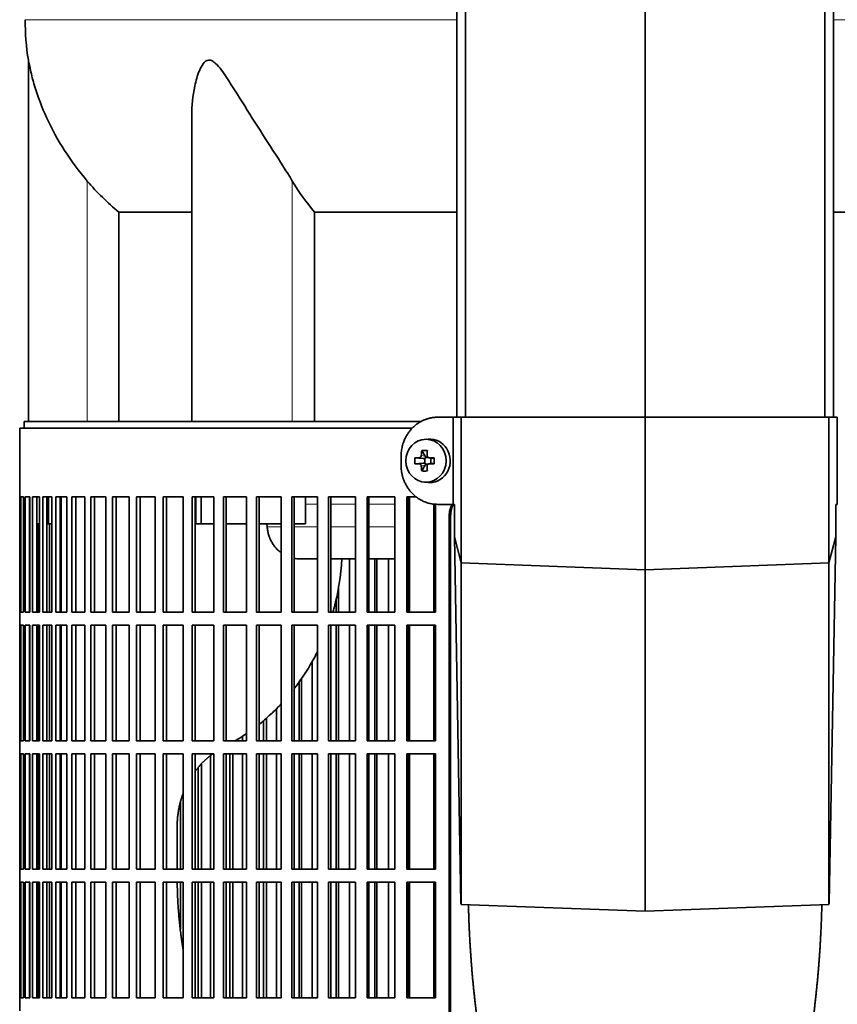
# Model space of a CAD drawing. Header units: millimetres. Extents: x 492 to 1367, y -1762 to 1549.
# Tile 16 of 29: x 499 to 687, y -101 to 125. Entities that reach past the tile are written whole.
import ezdxf

# ---------------------------------------------------------------- set-up
doc = ezdxf.new("R2010")
doc.units = ezdxf.units.MM
for name, color, linetype in [('M5X8_UNI7687', 7, 'Continuous'), ('MID_454-3', 7, 'Continuous'), ('VSI344-454_FILTR', 7, 'Continuous'), ('VSI344-454_SUPPO', 7, 'Continuous'), ('VSI344-454_TERMI', 7, 'Continuous'), ('VSI454_DIFFUSORE', 7, 'Continuous')]:
    doc.layers.add(name, color=color, linetype=linetype)

# ---------------------------------------------------------------- blocks, each defined once
blk = doc.blocks.new('SE')
at = {"layer": 'M5X8_UNI7687', "color": 7, "linetype": 'Continuous', "lineweight": 35}
for p, q in [((592.7, 28.75), (591.85, 28.68)), ((591.21, 26.1), (591.98, 24.8)), ((589.67, 24.46), (591.51, 24.3)), ((589.67, 23.07), (591.51, 23.23)), ((591.21, 21.43), (591.98, 22.73)), ((591.91, 23.2), (591.91, 24.33)), ((592.08, 24.52), (592.7, 24.52)), ((592.74, 23.02), (592.08, 23.02)), ((592.78, 24.5), (593.37, 24.3)), ((593.37, 23.23), (592.78, 23.03)), ((593.32, 24.32), (593.32, 23.21)), ((594.06, 24.46), (593.45, 24.3)), ((594.06, 23.07), (593.45, 23.23)), ((591.85, 18.85), (592.7, 18.78))]:
    blk.add_line(p, q, dxfattribs=at)
at = {"layer": 'M5X8_UNI7687', "color": 4, "linetype": 'Continuous', "lineweight": 9}
for p, q in [((591.13, 24.98), (591.98, 24.8)), ((591.51, 24.3), (590.66, 24.48)), ((590.66, 23.06), (591.51, 23.23)), ((591.98, 22.73), (591.13, 22.56)), ((592.93, 24.48), (593.45, 24.3)), ((593.45, 23.23), (592.93, 23.06))]:
    blk.add_line(p, q, dxfattribs=at)
at = {"layer": 'M5X8_UNI7687', "color": 7, "linetype": 'Continuous', "lineweight": 35}
for centre, radius, start, end in [((600.84, 23.77), 11.19, 176.4519, 183.5481), ((560.11, 23.77), 33.96, 358.8317, 1.1683)]:
    blk.add_arc(centre, radius, start, end, dxfattribs=at)
blk.add_ellipse((592.21, 23.77), major_axis=(0, -4.93), ratio=0.939693, dxfattribs=at)
for centre, major_axis, ratio, start_param, end_param in [((593.06, 23.77), (0, -5), 0.939693, 0, 3.218028), ((595.32, 23.77), (0, 10), 0.422618, 1.335108, 1.449667), ((594.43, 20.7), (-8.99, 2.22), 0.549436, -1.223909, -1.074217), ((595.03, 23.77), (0, 10), 0.258819, 1.335108, 1.449667), ((595.18, 23.61), (-9.99, 0.3), 0.0819, -1.099374, -0.984815), ((595.18, 23.92), (-9.99, -0.3), 0.0819, 0.984815, 1.099374), ((591.51, 24.8), (0.805, -0.118), 0.613124, 4.809424, 5.327625), ((591.51, 22.73), (0.805, 0.118), 0.613124, 0.95556, 1.473761), ((591.68, 24.77), (0.03, -0.501), 0.939258, 0.461161, 0.987959), ((591.68, 22.77), (0.03, 0.501), 0.939258, 5.295226, 5.822024), ((591.51, 24.8), (0.521, -0.505), 0.511875, 0.559691, 1.077892), ((591.51, 22.73), (0.521, 0.505), 0.511875, 5.205293, 5.723494), ((595.18, 23.61), (-9.99, 0.3), 0.0819, -1.456192, -1.341632), ((595.18, 23.92), (-9.99, -0.3), 0.0819, 1.341632, 1.456192), ((593.45, 24.8), (0.052, 0.506), 0.51441, 3.025925, 3.331693), ((593.45, 22.73), (0.052, -0.506), 0.51441, 2.951492, 3.25726), ((595.32, 23.77), (0, -10), 0.422618, -1.449667, -1.335108), ((594.43, 26.83), (-8.99, -2.22), 0.549436, 1.074217, 1.223909), ((595.03, 23.77), (0, -10), 0.258819, -1.449667, -1.335108), ((593.06, 23.77), (0, -5), 0.939693, 6.20675, 6.283185)]:
    blk.add_ellipse(centre, major_axis=major_axis, ratio=ratio, start_param=start_param, end_param=end_param, dxfattribs=at)
for points in [[(590.66, 24.48), (590.68, 24.48), (590.71, 24.48), (590.75, 24.49), (590.79, 24.5), (590.83, 24.52), (590.87, 24.54), (590.91, 24.56), (590.95, 24.59), (590.98, 24.62), (591.01, 24.66), (591.04, 24.7), (591.07, 24.74), (591.09, 24.79), (591.1, 24.83), (591.11, 24.88), (591.12, 24.92), (591.13, 24.96), (591.13, 24.98)], [(592.46, 24.98), (592.46, 24.96), (592.46, 24.92), (592.47, 24.88), (592.48, 24.83), (592.49, 24.79), (592.51, 24.74), (592.53, 24.7), (592.56, 24.66), (592.59, 24.62), (592.63, 24.59), (592.67, 24.56), (592.71, 24.54), (592.75, 24.52), (592.79, 24.5), (592.83, 24.49), (592.88, 24.48), (592.91, 24.48), (592.93, 24.48)], [(591.13, 22.56), (591.13, 22.58), (591.12, 22.61), (591.11, 22.66), (591.1, 22.7), (591.09, 22.75), (591.07, 22.79), (591.04, 22.83), (591.01, 22.87), (590.98, 22.91), (590.95, 22.94), (590.91, 22.97), (590.87, 23), (590.83, 23.02), (590.79, 23.03), (590.75, 23.05), (590.71, 23.05), (590.68, 23.06), (590.66, 23.06)], [(592.93, 23.06), (592.91, 23.06), (592.88, 23.05), (592.83, 23.05), (592.79, 23.03), (592.75, 23.02), (592.71, 23), (592.67, 22.97), (592.63, 22.94), (592.59, 22.91), (592.56, 22.87), (592.53, 22.83), (592.51, 22.79), (592.49, 22.75), (592.48, 22.7), (592.47, 22.66), (592.46, 22.61), (592.46, 22.58), (592.46, 22.56)]]:
    blk.add_open_spline(points, degree=3, dxfattribs=at)
at = {"layer": 'MID_454-3', "color": 7, "linetype": 'Continuous', "lineweight": 35}
for p, q in [((599.28, 755.77), (599.28, 33.77)), ((601.24, 33.77), (601.24, 755.77)), ((642.48, 33.77), (642.48, 755.77)), ((683.72, 33.77), (683.72, 755.77)), ((685.69, 755.77), (685.69, 33.77))]:
    blk.add_line(p, q, dxfattribs=at)
at = {"layer": 'VSI344-454_FILTR', "color": 7, "linetype": 'Continuous', "lineweight": 35}
for p, q in [((589.03, 31.27), (498.98, 31.27)), ((498.98, 31.27), (498.98, 15.52)), ((498.98, 15.52), (499.11, 15.52)), ((498.99, -10.98), (498.99, 15.52)), ((499.11, -10.98), (499.11, 15.52)), ((499.27, 15.52), (499.88, 15.52)), ((499.27, -10.98), (499.27, 15.52)), ((499.88, -10.98), (499.88, 15.52)), ((500.24, 15.52), (501.34, 15.52)), ((500.24, -10.98), (500.24, 15.52)), ((501.23, -10.98), (501.23, 15.52)), ((501.34, -10.98), (501.34, 15.52)), ((501.91, 15.52), (503.49, 15.52)), ((501.91, -10.98), (501.91, 15.52)), ((502.89, -10.98), (502.89, 15.52)), ((503.49, -10.98), (503.49, 15.52)), ((504.27, 15.52), (506.32, 15.52)), ((504.27, -10.98), (504.27, 15.52)), ((505.22, -10.98), (505.22, 15.52)), ((506.32, -10.98), (506.32, 15.52)), ((507.29, 15.52), (509.82, 15.52)), ((507.29, -10.98), (507.29, 15.52)), ((508.23, -10.98), (508.23, 15.52)), ((509.82, -10.98), (509.82, 15.52)), ((510.98, 15.52), (513.95, 15.52)), ((510.98, -10.98), (510.98, 15.52)), ((511.89, -10.98), (511.89, 15.52)), ((513.95, -10.98), (513.95, 15.52)), ((515.31, 15.52), (518.72, 15.52)), ((515.31, -10.98), (515.31, 15.52)), ((516.18, -10.98), (516.18, 15.52)), ((518.72, -10.98), (518.72, 15.52)), ((520.25, 15.52), (524.09, 15.52)), ((520.25, -10.98), (520.25, 15.52)), ((521.09, -10.98), (521.09, 15.52)), ((524.09, -10.98), (524.09, 15.52)), ((525.8, 15.52), (530.03, 15.52)), ((525.8, -10.98), (525.8, 15.52)), ((526.6, -10.98), (526.6, 15.52)), ((530.03, -10.98), (530.03, 15.52)), ((531.91, 15.52), (536.52, 15.52)), ((531.91, -10.98), (531.91, 15.52)), ((532.66, -10.98), (532.66, 15.52)), ((536.52, -10.98), (536.52, 15.52)), ((538.56, 15.52), (543.53, 15.52)), ((538.56, -10.98), (538.56, 15.52)), ((539.26, -10.98), (539.26, 15.52)), ((543.53, -10.98), (543.53, 15.52)), ((545.71, 15.52), (551.02, 15.52)), ((545.71, -10.98), (545.71, 15.52)), ((546.37, -10.98), (546.37, 15.52)), ((551.02, -10.98), (551.02, 15.52)), ((553.34, 15.52), (558.96, 15.52)), ((553.34, -10.98), (553.34, 15.52)), ((553.94, -10.98), (553.94, 15.52)), ((558.96, -10.98), (558.96, 15.52)), ((561.4, 15.52), (567.3, 15.52)), ((561.4, -10.98), (561.4, 15.52)), ((561.95, -10.98), (561.95, 15.52)), ((567.3, -10.98), (567.3, 15.52)), ((569.86, 15.52), (576.01, 15.52)), ((569.86, -10.98), (569.86, 15.52)), ((570.34, -10.98), (570.34, 15.52)), ((576.01, -10.98), (576.01, 15.52)), ((578.67, 15.52), (585.04, 15.52)), ((578.67, -10.98), (578.67, 15.52)), ((579.09, -10.98), (579.09, 15.52)), ((585.04, -10.98), (585.04, 15.52)), ((587.79, 15.52), (589.92, 15.52)), ((587.79, -10.98), (587.79, 15.52)), ((588.15, -10.98), (588.15, 15.52)), ((594.36, -10.98), (594.36, 13.82)), ((503.32, -10.98), (503.32, 9.27)), ((505.79, -10.98), (505.79, 9.27)), ((597.54, -259.73), (597.54, 11.27)), ((597.86, -259.73), (597.86, 11.27)), ((574.68, -10.98), (574.68, 1.27)), ((580.49, -10.98), (580.49, 1.27)), ((580.94, -10.98), (580.94, 1.27)), ((583.58, -10.98), (583.58, 1.27)), ((572.13, -10.98), (572.13, -5.1)), ((571.61, -10.98), (571.61, -7.86)), ((498.98, -10.98), (499.11, -10.98)), ((498.98, -10.98), (498.98, -13.98)), ((499.27, -10.98), (499.88, -10.98)), ((500.24, -10.98), (501.34, -10.98)), ((501.91, -10.98), (503.49, -10.98)), ((504.27, -10.98), (506.32, -10.98)), ((507.29, -10.98), (509.82, -10.98)), ((510.98, -10.98), (513.95, -10.98)), ((515.31, -10.98), (518.72, -10.98)), ((520.25, -10.98), (524.09, -10.98)), ((525.8, -10.98), (530.03, -10.98)), ((531.91, -10.98), (536.52, -10.98)), ((538.56, -10.98), (543.53, -10.98)), ((545.71, -10.98), (551.02, -10.98)), ((553.34, -10.98), (558.96, -10.98)), ((561.4, -10.98), (567.3, -10.98)), ((569.86, -10.98), (576.01, -10.98)), ((578.67, -10.98), (585.04, -10.98)), ((587.79, -10.98), (594.36, -10.98)), ((498.98, -13.98), (499.11, -13.98)), ((498.99, -40.48), (498.99, -13.98)), ((499.11, -40.48), (499.11, -13.98)), ((499.27, -13.98), (499.88, -13.98)), ((499.27, -40.48), (499.27, -13.98)), ((499.88, -40.48), (499.88, -13.98)), ((500.24, -13.98), (501.34, -13.98)), ((500.24, -40.48), (500.24, -13.98)), ((501.23, -40.48), (501.23, -13.98)), ((501.34, -40.48), (501.34, -13.98)), ((501.91, -13.98), (503.49, -13.98)), ((501.91, -40.48), (501.91, -13.98)), ((502.89, -40.48), (502.89, -13.98)), ((503.32, -40.48), (503.32, -13.98)), ((503.49, -40.48), (503.49, -13.98)), ((504.27, -13.98), (506.32, -13.98)), ((504.27, -40.48), (504.27, -13.98)), ((505.22, -40.48), (505.22, -13.98)), ((505.79, -40.48), (505.79, -13.98)), ((506.32, -40.48), (506.32, -13.98)), ((507.29, -13.98), (509.82, -13.98)), ((507.29, -40.48), (507.29, -13.98)), ((508.23, -40.48), (508.23, -13.98)), ((509.82, -40.48), (509.82, -13.98)), ((510.98, -13.98), (513.95, -13.98)), ((510.98, -40.48), (510.98, -13.98)), ((511.89, -40.48), (511.89, -13.98)), ((513.95, -40.48), (513.95, -13.98)), ((515.31, -13.98), (518.72, -13.98)), ((515.31, -40.48), (515.31, -13.98)), ((516.18, -40.48), (516.18, -13.98)), ((518.72, -40.48), (518.72, -13.98)), ((520.25, -13.98), (524.09, -13.98)), ((520.25, -40.48), (520.25, -13.98)), ((521.09, -40.48), (521.09, -13.98)), ((524.09, -40.48), (524.09, -13.98)), ((525.8, -13.98), (530.03, -13.98)), ((525.8, -40.48), (525.8, -13.98)), ((526.6, -40.48), (526.6, -13.98)), ((530.03, -40.48), (530.03, -13.98)), ((531.91, -13.98), (536.52, -13.98)), ((531.91, -40.48), (531.91, -13.98)), ((532.66, -40.48), (532.66, -13.98)), ((536.52, -40.48), (536.52, -13.98)), ((538.56, -13.98), (543.53, -13.98)), ((538.56, -40.48), (538.56, -13.98)), ((539.26, -40.48), (539.26, -13.98)), ((543.53, -40.48), (543.53, -13.98)), ((545.71, -13.98), (551.02, -13.98)), ((545.71, -40.48), (545.71, -13.98)), ((546.37, -40.48), (546.37, -13.98)), ((551.02, -40.48), (551.02, -13.98)), ((553.34, -13.98), (558.96, -13.98)), ((553.34, -40.48), (553.34, -13.98)), ((553.94, -40.48), (553.94, -13.98)), ((558.96, -40.48), (558.96, -13.98)), ((561.4, -13.98), (567.3, -13.98)), ((561.4, -40.48), (561.4, -13.98)), ((561.95, -40.48), (561.95, -13.98)), ((567.3, -40.48), (567.3, -13.98)), ((569.86, -13.98), (576.01, -13.98)), ((569.86, -40.48), (569.86, -13.98)), ((570.34, -40.48), (570.34, -13.98)), ((571.61, -40.48), (571.61, -13.98)), ((572.13, -40.48), (572.13, -13.98)), ((574.68, -40.48), (574.68, -13.98)), ((576.01, -40.48), (576.01, -13.98)), ((578.67, -13.98), (585.04, -13.98)), ((578.67, -40.48), (578.67, -13.98)), ((579.09, -40.48), (579.09, -13.98)), ((580.49, -40.48), (580.49, -13.98)), ((580.94, -40.48), (580.94, -13.98)), ((583.58, -40.48), (583.58, -13.98)), ((585.04, -40.48), (585.04, -13.98)), ((587.79, -13.98), (594.36, -13.98)), ((587.79, -40.48), (587.79, -13.98)), ((588.15, -40.48), (588.15, -13.98)), ((594.36, -40.48), (594.36, -13.98)), ((566.1, -40.48), (566.1, -22.23)), ((563.08, -40.48), (563.08, -26.98)), ((563.65, -40.48), (563.65, -26.1)), ((557.89, -40.48), (557.89, -33.06)), ((554.94, -40.48), (554.94, -35.86)), ((555.57, -40.48), (555.57, -35.3)), ((498.98, -40.48), (499.11, -40.48)), ((498.98, -40.48), (498.98, -43.48)), ((499.27, -40.48), (499.88, -40.48)), ((500.24, -40.48), (501.34, -40.48)), ((501.91, -40.48), (503.49, -40.48)), ((504.27, -40.48), (506.32, -40.48)), ((507.29, -40.48), (509.82, -40.48)), ((510.98, -40.48), (513.95, -40.48)), ((515.31, -40.48), (518.72, -40.48)), ((520.25, -40.48), (524.09, -40.48)), ((525.8, -40.48), (530.03, -40.48)), ((531.91, -40.48), (536.52, -40.48)), ((538.56, -40.48), (543.53, -40.48)), ((545.71, -40.48), (551.02, -40.48)), ((550.1, -40.48), (550.1, -39.43)), ((553.34, -40.48), (558.96, -40.48)), ((561.4, -40.48), (567.3, -40.48)), ((569.86, -40.48), (576.01, -40.48)), ((578.67, -40.48), (585.04, -40.48)), ((587.79, -40.48), (594.36, -40.48)), ((498.98, -43.48), (499.11, -43.48)), ((498.99, -69.98), (498.99, -43.48)), ((499.11, -69.98), (499.11, -43.48)), ((499.27, -43.48), (499.88, -43.48)), ((499.27, -69.98), (499.27, -43.48)), ((499.88, -69.98), (499.88, -43.48)), ((500.24, -43.48), (501.34, -43.48)), ((500.24, -69.98), (500.24, -43.48)), ((501.23, -69.98), (501.23, -43.48)), ((501.34, -69.98), (501.34, -43.48)), ((501.91, -43.48), (503.49, -43.48)), ((501.91, -69.98), (501.91, -43.48)), ((502.89, -69.98), (502.89, -43.48)), ((503.32, -69.98), (503.32, -43.48)), ((503.49, -69.98), (503.49, -43.48)), ((504.27, -43.48), (506.32, -43.48)), ((504.27, -69.98), (504.27, -43.48)), ((505.22, -69.98), (505.22, -43.48)), ((505.79, -69.98), (505.79, -43.48)), ((506.32, -69.98), (506.32, -43.48)), ((507.29, -43.48), (509.82, -43.48)), ((507.29, -69.98), (507.29, -43.48)), ((508.23, -69.98), (508.23, -43.48)), ((509.82, -69.98), (509.82, -43.48)), ((510.98, -43.48), (513.95, -43.48)), ((510.98, -69.98), (510.98, -43.48)), ((511.89, -69.98), (511.89, -43.48)), ((513.95, -69.98), (513.95, -43.48)), ((515.31, -43.48), (518.72, -43.48)), ((515.31, -69.98), (515.31, -43.48)), ((516.18, -69.98), (516.18, -43.48)), ((518.72, -69.98), (518.72, -43.48)), ((520.25, -43.48), (524.09, -43.48)), ((520.25, -69.98), (520.25, -43.48)), ((521.09, -69.98), (521.09, -43.48)), ((524.09, -69.98), (524.09, -43.48)), ((525.8, -43.48), (530.03, -43.48)), ((525.8, -69.98), (525.8, -43.48)), ((526.6, -69.98), (526.6, -43.48)), ((530.03, -69.98), (530.03, -43.48)), ((531.91, -43.48), (536.52, -43.48)), ((531.91, -69.98), (531.91, -43.48)), ((532.66, -69.98), (532.66, -43.48)), ((536.52, -69.98), (536.52, -43.48)), ((538.56, -43.48), (543.53, -43.48)), ((538.56, -69.98), (538.56, -43.48)), ((539.26, -69.98), (539.26, -43.48)), ((542.76, -69.98), (542.76, -43.95)), ((543.53, -69.98), (543.53, -43.48)), ((545.71, -43.48), (551.02, -43.48)), ((545.71, -69.98), (545.71, -43.48)), ((546.37, -69.98), (546.37, -43.48)), ((547.22, -69.98), (547.22, -43.48)), ((547.9, -69.98), (547.9, -43.48)), ((550.1, -69.98), (550.1, -43.48)), ((551.02, -69.98), (551.02, -43.48)), ((553.34, -43.48), (558.96, -43.48)), ((553.34, -69.98), (553.34, -43.48)), ((553.94, -69.98), (553.94, -43.48)), ((554.94, -69.98), (554.94, -43.48)), ((555.57, -69.98), (555.57, -43.48)), ((557.89, -69.98), (557.89, -43.48)), ((558.96, -69.98), (558.96, -43.48)), ((561.4, -43.48), (567.3, -43.48)), ((561.4, -69.98), (561.4, -43.48)), ((561.95, -69.98), (561.95, -43.48)), ((563.08, -69.98), (563.08, -43.48)), ((563.65, -69.98), (563.65, -43.48)), ((566.1, -69.98), (566.1, -43.48)), ((567.3, -69.98), (567.3, -43.48)), ((569.86, -43.48), (576.01, -43.48)), ((569.86, -69.98), (569.86, -43.48)), ((570.34, -69.98), (570.34, -43.48)), ((571.61, -69.98), (571.61, -43.48)), ((572.13, -69.98), (572.13, -43.48)), ((574.68, -69.98), (574.68, -43.48)), ((576.01, -69.98), (576.01, -43.48)), ((578.67, -43.48), (585.04, -43.48)), ((578.67, -69.98), (578.67, -43.48)), ((579.09, -69.98), (579.09, -43.48)), ((580.49, -69.98), (580.49, -43.48)), ((580.94, -69.98), (580.94, -43.48)), ((583.58, -69.98), (583.58, -43.48)), ((585.04, -69.98), (585.04, -43.48)), ((587.79, -43.48), (594.36, -43.48)), ((587.79, -69.98), (587.79, -43.48)), ((588.15, -69.98), (588.15, -43.48)), ((594.36, -69.98), (594.36, -43.48)), ((539.96, -69.98), (539.96, -46.64)), ((540.7, -69.98), (540.7, -45.84)), ((535.9, -69.98), (535.9, -54.39)), ((498.98, -69.98), (499.11, -69.98)), ((498.98, -69.98), (498.98, -72.98)), ((499.27, -69.98), (499.88, -69.98)), ((500.24, -69.98), (501.34, -69.98)), ((501.91, -69.98), (503.49, -69.98)), ((504.27, -69.98), (506.32, -69.98)), ((507.29, -69.98), (509.82, -69.98)), ((510.98, -69.98), (513.95, -69.98)), ((515.31, -69.98), (518.72, -69.98)), ((520.25, -69.98), (524.09, -69.98)), ((525.8, -69.98), (530.03, -69.98)), ((531.91, -69.98), (536.52, -69.98)), ((538.56, -69.98), (543.53, -69.98)), ((545.71, -69.98), (551.02, -69.98)), ((553.34, -69.98), (558.96, -69.98)), ((561.4, -69.98), (567.3, -69.98)), ((569.86, -69.98), (576.01, -69.98)), ((578.67, -69.98), (585.04, -69.98)), ((587.79, -69.98), (594.36, -69.98)), ((498.98, -72.98), (499.11, -72.98)), ((498.99, -99.48), (498.99, -72.98)), ((499.11, -99.48), (499.11, -72.98)), ((499.27, -72.98), (499.88, -72.98)), ((499.27, -99.48), (499.27, -72.98)), ((499.88, -99.48), (499.88, -72.98)), ((500.24, -72.98), (501.34, -72.98)), ((500.24, -99.48), (500.24, -72.98)), ((501.23, -99.48), (501.23, -72.98)), ((501.34, -99.48), (501.34, -72.98)), ((501.91, -72.98), (503.49, -72.98)), ((501.91, -99.48), (501.91, -72.98)), ((502.89, -99.48), (502.89, -72.98)), ((503.32, -99.48), (503.32, -72.98)), ((503.49, -99.48), (503.49, -72.98)), ((504.27, -72.98), (506.32, -72.98)), ((504.27, -99.48), (504.27, -72.98)), ((505.22, -99.48), (505.22, -72.98)), ((505.79, -99.48), (505.79, -72.98)), ((506.32, -99.48), (506.32, -72.98)), ((507.29, -72.98), (509.82, -72.98)), ((507.29, -99.48), (507.29, -72.98)), ((508.23, -99.48), (508.23, -72.98)), ((509.82, -99.48), (509.82, -72.98)), ((510.98, -72.98), (513.95, -72.98)), ((510.98, -99.48), (510.98, -72.98)), ((511.89, -99.48), (511.89, -72.98)), ((513.95, -99.48), (513.95, -72.98)), ((515.31, -72.98), (518.72, -72.98)), ((515.31, -99.48), (515.31, -72.98)), ((516.18, -99.48), (516.18, -72.98)), ((518.72, -99.48), (518.72, -72.98)), ((520.25, -72.98), (524.09, -72.98)), ((520.25, -99.48), (520.25, -72.98)), ((521.09, -99.48), (521.09, -72.98)), ((524.09, -99.48), (524.09, -72.98)), ((525.8, -72.98), (530.03, -72.98)), ((525.8, -99.48), (525.8, -72.98)), ((526.6, -99.48), (526.6, -72.98)), ((530.03, -99.48), (530.03, -72.98)), ((531.91, -72.98), (536.52, -72.98)), ((531.91, -99.48), (531.91, -72.98)), ((532.66, -99.48), (532.66, -72.98)), ((535.9, -83.75), (535.9, -72.98)), ((536.52, -99.48), (536.52, -72.98)), ((538.56, -72.98), (543.53, -72.98)), ((538.56, -99.48), (538.56, -72.98)), ((539.26, -99.48), (539.26, -72.98)), ((539.96, -99.48), (539.96, -72.98)), ((540.7, -99.48), (540.7, -72.98)), ((542.76, -99.48), (542.76, -72.98)), ((543.53, -99.48), (543.53, -72.98)), ((545.71, -72.98), (551.02, -72.98)), ((545.71, -99.48), (545.71, -72.98)), ((546.37, -99.48), (546.37, -72.98)), ((547.22, -99.48), (547.22, -72.98)), ((547.9, -99.48), (547.9, -72.98)), ((550.1, -99.48), (550.1, -72.98)), ((551.02, -99.48), (551.02, -72.98)), ((553.34, -72.98), (558.96, -72.98)), ((553.34, -99.48), (553.34, -72.98)), ((553.94, -99.48), (553.94, -72.98)), ((554.94, -99.48), (554.94, -72.98)), ((555.57, -99.48), (555.57, -72.98)), ((557.89, -99.48), (557.89, -72.98)), ((558.96, -99.48), (558.96, -72.98)), ((561.4, -72.98), (567.3, -72.98)), ((561.4, -99.48), (561.4, -72.98)), ((561.95, -99.48), (561.95, -72.98)), ((563.08, -99.48), (563.08, -72.98)), ((563.65, -99.48), (563.65, -72.98)), ((566.1, -99.48), (566.1, -72.98)), ((567.3, -99.48), (567.3, -72.98)), ((569.86, -72.98), (576.01, -72.98)), ((569.86, -99.48), (569.86, -72.98)), ((570.34, -99.48), (570.34, -72.98)), ((571.61, -99.48), (571.61, -72.98)), ((572.13, -99.48), (572.13, -72.98)), ((574.68, -99.48), (574.68, -72.98)), ((576.01, -99.48), (576.01, -72.98)), ((578.67, -72.98), (585.04, -72.98)), ((578.67, -99.48), (578.67, -72.98)), ((579.09, -99.48), (579.09, -72.98)), ((580.49, -99.48), (580.49, -72.98)), ((580.94, -99.48), (580.94, -72.98)), ((583.58, -99.48), (583.58, -72.98)), ((585.04, -99.48), (585.04, -72.98)), ((587.79, -72.98), (594.36, -72.98)), ((587.79, -99.48), (587.79, -72.98)), ((588.15, -99.48), (588.15, -72.98)), ((594.36, -99.48), (594.36, -72.98)), ((498.98, -99.48), (499.11, -99.48)), ((498.98, -99.48), (498.98, -102.48)), ((499.27, -99.48), (499.88, -99.48)), ((500.24, -99.48), (501.34, -99.48)), ((501.91, -99.48), (503.49, -99.48)), ((504.27, -99.48), (506.32, -99.48)), ((507.29, -99.48), (509.82, -99.48)), ((510.98, -99.48), (513.95, -99.48)), ((515.31, -99.48), (518.72, -99.48)), ((520.25, -99.48), (524.09, -99.48)), ((525.8, -99.48), (530.03, -99.48)), ((531.91, -99.48), (536.52, -99.48)), ((538.56, -99.48), (543.53, -99.48)), ((545.71, -99.48), (551.02, -99.48)), ((553.34, -99.48), (558.96, -99.48)), ((561.4, -99.48), (567.3, -99.48)), ((569.86, -99.48), (576.01, -99.48)), ((578.67, -99.48), (585.04, -99.48)), ((587.79, -99.48), (594.36, -99.48))]:
    blk.add_line(p, q, dxfattribs=at)
at = {"layer": 'VSI344-454_FILTR', "color": 4, "linetype": 'Continuous', "lineweight": 9}
blk.add_line((597.54, 11.27), (597.86, 11.27), dxfattribs=at)
at = {"layer": 'VSI344-454_FILTR', "color": 7, "linetype": 'Continuous', "lineweight": 35}
for points, knots in [([(597.54, 11.27), (597.54, 11.34), (597.55, 11.49), (597.56, 11.7), (597.58, 11.92), (597.61, 12.14), (597.65, 12.35), (597.7, 12.56), (597.76, 12.77), (597.83, 12.97), (597.96, 13.33), (598.09, 13.61), (598.21, 13.81)], [0, 0, 0, 0, 0.027983, 0.0557899, 0.0834734, 0.1110867, 0.1386835, 0.1663177, 0.1940428, 0.2219119, 0.2499772, 0.3401037, 0.3401037, 0.3401037, 0.3401037]), ([(598.53, 13.84), (598.41, 13.63), (598.25, 13.29), (598.08, 12.81), (597.98, 12.43), (597.91, 12.05), (597.87, 11.66), (597.86, 11.4), (597.86, 11.27)], [0.6563788, 0.6563788, 0.6563788, 0.6563788, 0.7500173, 0.8003848, 0.8502554, 0.8999393, 0.9497504, 1, 1, 1, 1])]:
    blk.add_open_spline(points, degree=3, knots=knots, dxfattribs=at)
at = {"layer": 'VSI344-454_SUPPO', "color": 7, "linetype": 'Continuous', "lineweight": 35}
for p, q in [((591.09, 32.77), (499.98, 32.77)), ((499.98, 32.77), (499.98, 31.27)), ((505.58, 9.27), (505.58, 15.52)), ((508.48, -10.98), (508.48, 15.52)), ((539.42, 9.27), (539.42, 15.52)), ((540.62, 9.27), (540.62, 15.52)), ((564.53, 9.27), (564.53, 15.52)), ((588.41, -10.98), (588.41, 15.52)), ((594.01, -10.98), (594.01, 13.86)), ((501.23, 9.27), (501.34, 9.27)), ((502.89, 9.27), (503.49, 9.27)), ((505.22, 9.27), (505.58, 9.27)), ((505.58, 9.27), (506.32, 9.27)), ((508.23, 9.27), (508.48, 9.27)), ((539.42, 9.27), (540.62, 9.27)), ((540.62, 9.27), (543.53, 9.27)), ((546.37, 9.27), (551.02, 9.27)), ((553.94, 9.27), (558.96, 9.27)), ((555.76, 8.57), (555.7, 9.27)), ((561.95, 9.27), (564.53, 9.27)), ((563.12, 1.27), (567.3, 1.27)), ((570.34, 1.27), (576.01, 1.27)), ((579.09, 1.27), (585.04, 1.27)), ((588.15, 1.27), (588.41, 1.27)), ((508.48, -40.48), (508.48, -13.98)), ((588.41, -40.48), (588.41, -13.98)), ((594.01, -40.48), (594.01, -13.98)), ((508.48, -69.98), (508.48, -43.48)), ((588.41, -69.98), (588.41, -43.48)), ((594.01, -69.98), (594.01, -43.48)), ((535.12, -69.98), (535.12, -60.08)), ((508.48, -99.48), (508.48, -72.98)), ((588.41, -99.48), (588.41, -72.98)), ((594.01, -99.48), (594.01, -72.98))]:
    blk.add_line(p, q, dxfattribs=at)
at = {"layer": 'VSI344-454_SUPPO', "color": 4, "linetype": 'Continuous', "lineweight": 9}
for p, q in [((567.3, 13.79), (564.53, 13.79)), ((576.01, 13.79), (570.34, 13.79)), ((585.04, 13.79), (579.09, 13.79)), ((588.41, 13.79), (588.15, 13.79)), ((555.76, 8.57), (558.96, 8.57)), ((561.95, 8.57), (567.3, 8.57)), ((570.34, 8.57), (576.01, 8.57)), ((579.09, 8.57), (585.04, 8.57)), ((588.15, 8.57), (588.41, 8.57))]:
    blk.add_line(p, q, dxfattribs=at)
at = {"layer": 'VSI344-454_SUPPO', "color": 7, "linetype": 'Continuous', "lineweight": 35}
for points, degree, knots in [([(555.76, 8.57), (555.79, 8.28), (555.86, 7.7), (556.07, 6.84), (556.36, 5.99), (556.76, 5.17), (557.25, 4.38), (557.83, 3.66), (558.41, 3.09), (558.8, 2.78), (558.95, 2.67)], 3, [0, 0, 0, 0, 0.0417365, 0.0843208, 0.127753, 0.1720331, 0.2171609, 0.2631364, 0.3099596, 0.3384804, 0.3384804, 0.3384804, 0.3384804]), ([(572.92, 1.26), (572.72, -2.56), (572.11, -6.3), (571.03, -10.32), (570.94, -10.66), (570.84, -11)], 3, [0.0517388, 0.0517388, 0.0517388, 0.0517388, 0.25, 0.25, 0.2684606, 0.2684606, 0.2684606, 0.2684606]), ([(567.37, -19.92), (566.83, -21), (566.25, -22.06), (564.54, -24.98), (563.31, -26.79), (561.98, -28.51)], 3, [0.4358245, 0.4358245, 0.4358245, 0.4358245, 0.5, 0.5, 0.6155764, 0.6155764, 0.6155764, 0.6155764]), ([(558.97, -32.04), (558.32, -32.73), (557.66, -33.4), (556.01, -34.97), (555.01, -35.84), (553.98, -36.67)], 3, [0.6987897, 0.6987897, 0.6987897, 0.6987897, 0.75, 0.75, 0.8223069, 0.8223069, 0.8223069, 0.8223069]), ([(539.24, -47.49), (540.23, -46.18), (541.43, -45.03), (542.33, -44.18), (543.31, -43.47)], 2, [0.6005011, 0.6005011, 0.6005011, 0.75, 0.75, 0.8637646, 0.8637646, 0.8637646]), ([(535.12, -60.08), (535.12, -57.23), (535.86, -54.5), (536.13, -53.5), (536.49, -52.54)], 2, [0, 0, 0, 0.25, 0.25, 0.3403799, 0.3403799, 0.3403799]), ([(536.49, -88.56), (536.2, -86.79), (535.97, -85.01), (535.19, -79.03), (535.13, -72.98)], 2, [0.6816481, 0.6816481, 0.6816481, 0.75, 0.75, 0.9800661, 0.9800661, 0.9800661]), ([(607.69, -124.93), (606.27, -118.99), (605.18, -112.62), (604.09, -106.22), (603.35, -99.5), (602.61, -92.79), (602.24, -85.85), (602.03, -82), (601.94, -78.12)], 2, [0, 0, 0, 0.25, 0.25, 0.5, 0.5, 0.75, 0.75, 0.8891852, 0.8891852, 0.8891852]), ([(683.03, -78.12), (682.93, -82), (682.73, -85.85), (682.35, -92.78), (681.61, -99.5), (680.88, -106.21), (679.78, -112.62), (678.7, -118.99), (677.27, -124.93)], 2, [0.1108193, 0.1108193, 0.1108193, 0.25, 0.25, 0.5, 0.5, 0.75, 0.75, 1, 1, 1])]:
    blk.add_open_spline(points, degree=degree, knots=knots, dxfattribs=at)
for points in [[(561.93, 1.37), (562.36, 1.3), (562.81, 1.26), (563.25, 1.27)], [(551.03, -38.86), (550.15, -39.46), (549.26, -40.03), (548.34, -40.57)]]:
    blk.add_open_spline(points, degree=3, dxfattribs=at)
at = {"layer": 'VSI344-454_TERMI', "color": 7, "linetype": 'Continuous', "lineweight": 35}
for p, q in [((594.89, 33.77), (598.4, 33.77)), ((598.4, 33.77), (600.3, 33.77)), ((598.4, 13.77), (598.4, 33.77)), ((600.3, 33.77), (642.48, 33.77)), ((600.3, 0.36), (600.3, 33.77)), ((642.48, 33.77), (684.66, 33.77)), ((642.48, -1.23), (642.48, 33.77)), ((684.66, 33.77), (686.57, 33.77)), ((684.66, 0.36), (684.66, 33.77)), ((686.57, 33.77), (686.57, 13.77)), ((586.48, 24.77), (586.48, 22.77)), ((594.89, 13.77), (598.4, 13.77)), ((598.4, 13.77), (598.76, 13.77)), ((598.76, 6.28), (598.76, 13.77)), ((686.21, 6.28), (686.21, 13.77)), ((686.57, 13.77), (686.21, 13.77)), ((598.76, 6.28), (600.3, 0.36)), ((600.23, -77.76), (598.76, 6.28)), ((684.66, 0.36), (686.21, 6.28)), ((684.74, -77.76), (686.21, 6.28)), ((600.3, 0.36), (642.48, -1.23)), ((600.3, 0.36), (600.3, -78.05)), ((642.48, -1.23), (684.66, 0.36)), ((684.66, 0.36), (684.66, -78.05)), ((642.48, -1.23), (642.48, -79.64)), ((600.3, -78.05), (600.23, -77.76)), ((642.48, -79.64), (600.3, -78.05)), ((684.66, -78.05), (642.48, -79.64)), ((684.74, -77.76), (684.66, -78.05))]:
    blk.add_line(p, q, dxfattribs=at)
for points, knots in [([(594.89, 33.77), (594.8, 33.77), (594.61, 33.76), (594.33, 33.75), (594.06, 33.73), (593.78, 33.69), (593.51, 33.65), (593.24, 33.6), (592.97, 33.54), (592.71, 33.47), (592.44, 33.39), (592.18, 33.3), (591.92, 33.2), (591.5, 33.02), (590.92, 32.73), (590.21, 32.28), (589.54, 31.75), (588.93, 31.16), (588.37, 30.5), (587.88, 29.79), (587.46, 29.03), (587.15, 28.32), (586.92, 27.67), (586.76, 27.1), (586.64, 26.53), (586.55, 25.95), (586.49, 25.36), (586.49, 24.97), (586.48, 24.77)], [0, 0, 0, 0, 0.020905, 0.041705, 0.062421, 0.083075, 0.103688, 0.124284, 0.144884, 0.165511, 0.186186, 0.206932, 0.227771, 0.248723, 0.310801, 0.372931, 0.435895, 0.498659, 0.561404, 0.62443, 0.686816, 0.749074, 0.79132, 0.833156, 0.874759, 0.916313, 0.958, 1, 1, 1, 1]), ([(586.48, 22.77), (586.48, 22.67), (586.49, 22.47), (586.5, 22.17), (586.52, 21.88), (586.55, 21.59), (586.59, 21.3), (586.64, 21.01), (586.7, 20.72), (586.76, 20.43), (586.84, 20.15), (586.92, 19.87), (587.02, 19.59), (587.18, 19.13), (587.46, 18.51), (587.88, 17.75), (588.37, 17.04), (588.93, 16.38), (589.54, 15.78), (590.21, 15.26), (590.92, 14.8), (591.58, 14.47), (592.18, 14.23), (592.71, 14.06), (593.24, 13.93), (593.78, 13.84), (594.33, 13.78), (594.7, 13.77), (594.89, 13.77)], [0, 0, 0, 0, 0.021051, 0.042001, 0.062873, 0.08369, 0.104474, 0.125249, 0.146036, 0.166859, 0.18774, 0.208703, 0.229768, 0.250959, 0.313199, 0.375603, 0.438616, 0.501374, 0.564129, 0.627102, 0.689223, 0.75131, 0.793093, 0.834507, 0.875728, 0.916932, 0.958298, 1, 1, 1, 1])]:
    blk.add_open_spline(points, degree=3, knots=knots, dxfattribs=at)
at = {"layer": 'VSI454_DIFFUSORE', "color": 4, "linetype": 'Continuous', "lineweight": 9}
for p, q in [((500.23, 125.02), (599.28, 125.02)), ((685.69, 125.02), (784.74, 125.02)), ((514.48, 32.77), (514.48, 87.98)), ((561.52, 32.77), (561.52, 87.98))]:
    blk.add_line(p, q, dxfattribs=at)
at = {"layer": 'VSI454_DIFFUSORE', "color": 7, "linetype": 'Continuous', "lineweight": 35}
for p, q in [((500.98, 115.72), (500.98, 32.77)), ((538.47, 103.04), (538.47, 32.77)), ((521.74, 80.83), (538.47, 80.83)), ((521.74, 32.77), (521.74, 80.83)), ((566.65, 80.83), (599.28, 80.83)), ((566.65, 32.77), (566.65, 80.83)), ((685.69, 80.83), (718.32, 80.83))]:
    blk.add_line(p, q, dxfattribs=at)
blk.add_arc((557.65, 125.02), 57.42, 180, 189.3177, dxfattribs=at)
for points, knots in [([(514.48, 87.98), (512.55, 90.25), (510.82, 92.6), (507.71, 97.45), (506.35, 99.95), (504.07, 104.9), (503.13, 107.39), (502.02, 111.1), (501.71, 112.32), (501.33, 114), (501.21, 114.53), (501.08, 115.2), (501.05, 115.4), (501, 115.67), (500.98, 115.74), (500.98, 115.74)], [0, 0, 0, 0, 0.125, 0.125, 0.25, 0.25, 0.375, 0.375, 0.4375, 0.4375, 0.46875, 0.46875, 0.484375, 0.484375, 0.498741, 0.498741, 0.498741, 0.498741]), ([(561.52, 87.98), (560.15, 90.25), (558.65, 92.6), (555.53, 97.45), (553.92, 99.95), (550.79, 104.9), (549.25, 107.39), (546.89, 111.1), (546.1, 112.32), (544.84, 114), (544.4, 114.53), (543.68, 115.2), (543.43, 115.4), (542.9, 115.68), (542.63, 115.76), (541.84, 115.72), (541.4, 115.33), (540.71, 114.42), (540.45, 113.88), (539.74, 112.18), (539.41, 110.98), (538.69, 107.56), (538.47, 105.28), (538.47, 103.04)], [0, 0, 0, 0, 0.125, 0.125, 0.25, 0.25, 0.375, 0.375, 0.4375, 0.4375, 0.46875, 0.46875, 0.484375, 0.484375, 0.5, 0.5, 0.53125, 0.53125, 0.5625, 0.5625, 0.625, 0.625, 0.7380463, 0.7380463, 0.7380463, 0.7380463])]:
    blk.add_open_spline(points, degree=3, knots=knots, dxfattribs=at)
for points in [[(521.74, 80.83), (519.11, 83), (516.69, 85.38), (514.48, 87.98)], [(566.65, 80.83), (564.79, 83), (563.08, 85.38), (561.52, 87.98)]]:
    blk.add_open_spline(points, degree=3, dxfattribs=at)

msp = doc.modelspace()

# ---------------------------------------------------------------- block references
msp.add_blockref('SE', (0, 0))

doc.saveas('drawing.dxf')
